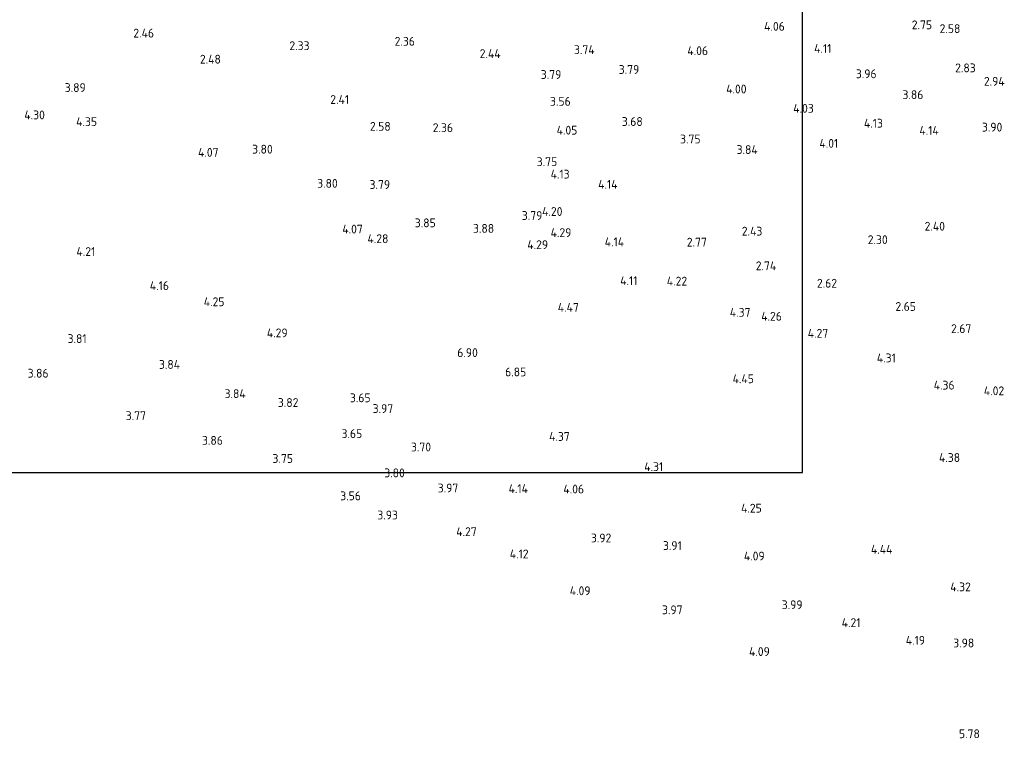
# Model space of a CAD drawing. Extents: x 142114 to 144568, y 416503 to 417776.
# Tile 26 of 33: x 144126 to 144327, y 416608 to 416755. Entities that reach past the tile are written whole.
import ezdxf
from ezdxf.enums import TextEntityAlignment as Align

# ---------------------------------------------------------------- set-up
doc = ezdxf.new("R2010")
doc.units = 0
doc.layers.add('B-ME-OG-HOOGTEPUNT-S', color=7, linetype='Continuous', lineweight=25)
doc.styles.add('NLCS-ISO-ANNOTATIVE-T18', font='NLCS-ISO.ttf', dxfattribs={"height": 1.8})

# ---------------------------------------------------------------- blocks, each defined once
blk = doc.blocks.new('SAL-HOOGTELABEL-SO')
at = {"color": 0, "linetype": 'ByBlock', "lineweight": -2, "style": 'NLCS-ISO-ANNOTATIVE-T18'}
blk.add_attdef('HOOGTE', text='', height=1.8, dxfattribs=at).set_placement((2.79, 0), align=Align.RIGHT)

msp = doc.modelspace()

# ---------------------------------------------------------------- linework, layer by layer
at = {"layer": 'Defpoints'}
msp.add_lwpolyline([(142557.58, 416662.34), (144285.74, 416662.34), (144285.74, 417384.1), (142557.58, 417384.1)], close=True, dxfattribs=at)

# ---------------------------------------------------------------- block references
at = {"layer": 'B-ME-OG-HOOGTEPUNT-S'}
for p, values in [((144279.35, 416752.3, 4.06), {'HOOGTE': '4.06'}), ((144309.32, 416752.6, 2.75), {'HOOGTE': '2.75'}), ((144315.08, 416751.82, 2.58), {'HOOGTE': '2.58'}), ((144150.96, 416750.91, 2.46), {'HOOGTE': '2.46'}), ((144204.06, 416749.25, 2.36), {'HOOGTE': '2.36'}), ((144182.61, 416748.35, 2.33), {'HOOGTE': '2.33'}), ((144240.65, 416747.54, 3.74), {'HOOGTE': '3.74'}), ((144263.73, 416747.33, 4.06), {'HOOGTE': '4.06'}), ((144288.83, 416747.78, 4.11), {'HOOGTE': '4.11'}), ((144164.56, 416745.6, 2.48), {'HOOGTE': '2.48'}), ((144221.51, 416746.74, 2.44), {'HOOGTE': '2.44'}), ((144249.73, 416743.51, 3.79), {'HOOGTE': '3.79'}), ((144318.2, 416743.83, 2.83), {'HOOGTE': '2.83'}), ((144233.86, 416742.48, 3.79), {'HOOGTE': '3.79'}), ((144298.03, 416742.63, 3.96), {'HOOGTE': '3.96'}), ((144324.1, 416741.1, 2.94), {'HOOGTE': '2.94'}), ((144137.06, 416739.82, 3.89), {'HOOGTE': '3.89'}), ((144271.56, 416739.53, 4), {'HOOGTE': '4.00'}), ((144190.66, 416737.39, 2.41), {'HOOGTE': '2.41'}), ((144307.55, 416738.38, 3.86), {'HOOGTE': '3.86'}), ((144235.77, 416737.03, 3.56), {'HOOGTE': '3.56'}), ((144285.24, 416735.6, 4.03), {'HOOGTE': '4.03'}), ((144128.74, 416734.26, 4.3), {'HOOGTE': '4.30'}), ((144139.36, 416732.89, 4.35), {'HOOGTE': '4.35'}), ((144199.13, 416731.93, 2.58), {'HOOGTE': '2.58'}), ((144211.82, 416731.66, 2.36), {'HOOGTE': '2.36'}), ((144237.12, 416731.15, 4.05), {'HOOGTE': '4.05'}), ((144250.43, 416732.91, 3.67), {'HOOGTE': '3.68'}), ((144299.32, 416732.56, 4.12), {'HOOGTE': '4.13'}), ((144310.69, 416731.09, 4.14), {'HOOGTE': '4.14'}), ((144323.62, 416731.77, 3.9), {'HOOGTE': '3.90'}), ((144262.2, 416729.35, 3.75), {'HOOGTE': '3.75'}), ((144175.12, 416727.28, 3.8), {'HOOGTE': '3.80'}), ((144273.84, 416727.2, 3.84), {'HOOGTE': '3.84'}), ((144290.22, 416728.46, 4.01), {'HOOGTE': '4.01'}), ((144164.09, 416726.63, 4.07), {'HOOGTE': '4.07'}), ((144233.02, 416724.73, 3.75), {'HOOGTE': '3.75'}), ((144235.54, 416722.2, 4.12), {'HOOGTE': '4.13'}), ((144188.35, 416720.32, 3.8), {'HOOGTE': '3.80'}), ((144199.01, 416720.08, 3.79), {'HOOGTE': '3.79'}), ((144245.3, 416720.13, 4.14), {'HOOGTE': '4.14'}), ((144230, 416713.77, 3.79), {'HOOGTE': '3.79'}), ((144234.09, 416714.59, 4.2), {'HOOGTE': '4.20'}), ((144193.45, 416711.02, 4.07), {'HOOGTE': '4.07'}), ((144208.3, 416712.28, 3.85), {'HOOGTE': '3.85'}), ((144220.19, 416711.15, 3.88), {'HOOGTE': '3.88'}), ((144311.95, 416711.6, 2.4), {'HOOGTE': '2.40'}), ((144198.67, 416709.06, 4.28), {'HOOGTE': '4.28'}), ((144235.91, 416710.3, 4.29), {'HOOGTE': '4.29'}), ((144274.77, 416710.59, 2.43), {'HOOGTE': '2.43'}), ((144231.17, 416707.84, 4.29), {'HOOGTE': '4.29'}), ((144246.64, 416708.41, 4.14), {'HOOGTE': '4.14'}), ((144263.48, 416708.35, 2.77), {'HOOGTE': '2.77'}), ((144300.29, 416708.85, 2.3), {'HOOGTE': '2.30'}), ((144139, 416706.44, 4.21), {'HOOGTE': '4.21'}), ((144277.6, 416703.54, 2.74), {'HOOGTE': '2.74'}), ((144154, 416699.5, 4.16), {'HOOGTE': '4.16'}), ((144249.35, 416700.51, 4.11), {'HOOGTE': '4.11'}), ((144259.47, 416700.42, 4.22), {'HOOGTE': '4.22'}), ((144289.98, 416699.99, 2.62), {'HOOGTE': '2.62'}), ((144165.3, 416696.22, 4.25), {'HOOGTE': '4.25'}), ((144237.42, 416695.07, 4.47), {'HOOGTE': '4.47'}), ((144306.04, 416695.27, 2.65), {'HOOGTE': '2.65'}), ((144272.36, 416694.05, 4.37), {'HOOGTE': '4.37'}), ((144278.76, 416693.27, 4.26), {'HOOGTE': '4.26'}), ((144178.16, 416689.88, 4.29), {'HOOGTE': '4.29'}), ((144288.18, 416689.79, 4.27), {'HOOGTE': '4.27'}), ((144317.31, 416690.75, 2.67), {'HOOGTE': '2.67'}), ((144137.24, 416688.72, 3.81), {'HOOGTE': '3.81'}), ((144216.87, 416685.86, 6.9), {'HOOGTE': '6.90'}), ((144156.26, 416683.45, 3.84), {'HOOGTE': '3.84'}), ((144301.94, 416684.78, 4.31), {'HOOGTE': '4.31'}), ((144129.49, 416681.67, 3.86), {'HOOGTE': '3.86'}), ((144226.72, 416681.93, 6.85), {'HOOGTE': '6.85'}), ((144273.06, 416680.54, 4.45), {'HOOGTE': '4.45'}), ((144313.9, 416679.24, 4.36), {'HOOGTE': '4.36'}), ((144169.62, 416677.51, 3.84), {'HOOGTE': '3.84'}), ((144324, 416678.09, 4.02), {'HOOGTE': '4.02'}), ((144180.35, 416675.7, 3.82), {'HOOGTE': '3.82'}), ((144195.04, 416676.66, 3.65), {'HOOGTE': '3.65'}), ((144149.32, 416673.02, 3.77), {'HOOGTE': '3.77'}), ((144199.64, 416674.47, 3.97), {'HOOGTE': '3.97'}), ((144193.33, 416669.37, 3.65), {'HOOGTE': '3.65'}), ((144164.98, 416667.99, 3.86), {'HOOGTE': '3.86'}), ((144235.57, 416668.79, 4.37), {'HOOGTE': '4.37'}), ((144207.35, 416666.64, 3.7), {'HOOGTE': '3.70'}), ((144179.24, 416664.31, 3.75), {'HOOGTE': '3.75'}), ((144315.03, 416664.5, 4.38), {'HOOGTE': '4.38'}), ((144202.01, 416661.38, 3.8), {'HOOGTE': '3.80'}), ((144254.6, 416662.65, 4.31), {'HOOGTE': '4.31'}), ((144212.89, 416658.3, 3.97), {'HOOGTE': '3.97'}), ((144227.07, 416658.18, 4.14), {'HOOGTE': '4.14'}), ((144238.49, 416658.09, 4.06), {'HOOGTE': '4.06'}), ((144193.07, 416656.7, 3.56), {'HOOGTE': '3.56'}), ((144274.66, 416654.19, 4.25), {'HOOGTE': '4.25'}), ((144200.6, 416652.8, 3.93), {'HOOGTE': '3.93'}), ((144216.64, 416649.41, 4.27), {'HOOGTE': '4.27'}), ((144244.03, 416648.13, 3.92), {'HOOGTE': '3.92'}), ((144227.19, 416644.88, 4.12), {'HOOGTE': '4.12'}), ((144258.38, 416646.58, 3.91), {'HOOGTE': '3.91'}), ((144301.25, 416645.83, 4.44), {'HOOGTE': '4.44'}), ((144275.25, 416644.45, 4.09), {'HOOGTE': '4.09'}), ((144239.81, 416637.38, 4.09), {'HOOGTE': '4.09'}), ((144317.21, 416638.17, 4.32), {'HOOGTE': '4.32'}), ((144258.54, 416633.5, 3.97), {'HOOGTE': '3.97'}), ((144282.97, 416634.53, 3.99), {'HOOGTE': '3.99'}), ((144294.75, 416630.89, 4.21), {'HOOGTE': '4.21'}), ((144307.89, 416627.3, 4.19), {'HOOGTE': '4.19'}), ((144276.3, 416625, 4.09), {'HOOGTE': '4.09'}), ((144317.9, 416626.75, 3.98), {'HOOGTE': '3.98'}), ((144319.05, 416608.27, 5.78), {'HOOGTE': '5.78'})]:
    msp.add_blockref('SAL-HOOGTELABEL-SO', p, dxfattribs=at).add_auto_attribs(values)

doc.saveas('drawing.dxf')
